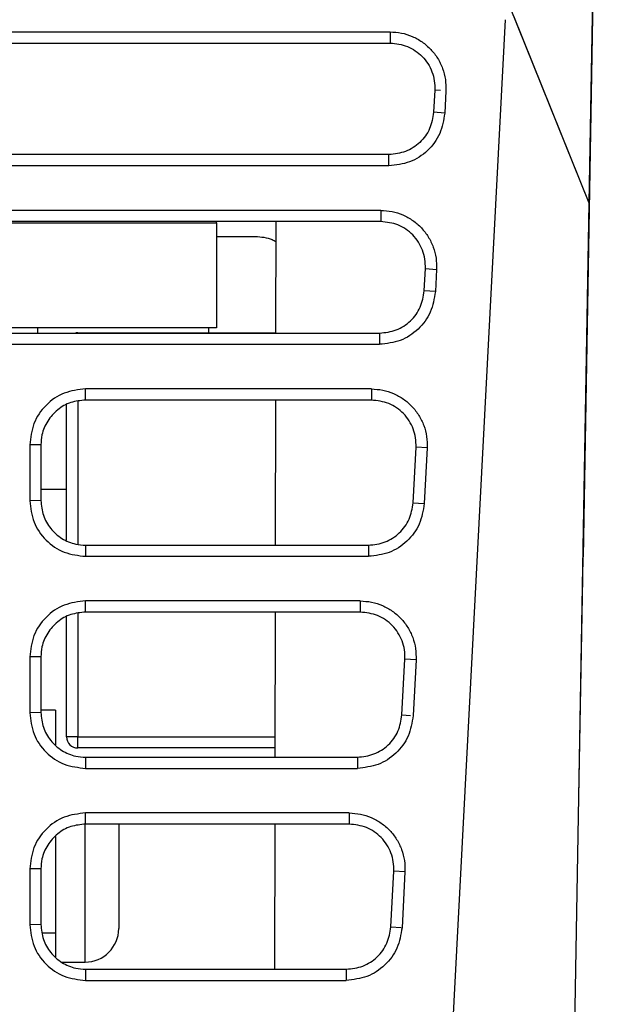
# Model space of a CAD drawing. Extents: x 594 to 1520, y 236 to 1207.
# Tile 8 of 71: x 1100 to 1126, y 285 to 329. Entities that reach past the tile are written whole.
import ezdxf

# ---------------------------------------------------------------- set-up
doc = ezdxf.new("R2010")
doc.units = 0
doc.header["$LTSCALE"] = 5
doc.layers.get('0').update_dxf_attribs({"linetype": 'CONTINUOUS'})

msp = doc.modelspace()

# ---------------------------------------------------------------- linework, layer by layer
at = {"color": 7, "linetype": 'Continuous'}
for p, q in [((1125.623, 320.841), (1126.382, 364.342)), ((1125.623, 320.841), (1126.382, 364.342)), ((1125.787, 330.279), (1125.346, 305.008)), ((1125.623, 320.841), (1122.065, 329.654)), ((1117.016, 236.4), (1121.873, 329.067)), ((1117.016, 236.4), (1121.873, 329.067)), ((1089.57, 328.522), (1116.706, 328.522)), ((1089.57, 328.522), (1116.706, 328.522)), ((1116.706, 328.522), (1116.706, 328.022)), ((1089.57, 328.022), (1116.706, 328.022)), ((1118.703, 325.917), (1118.651, 324.918)), ((1118.703, 325.917), (1118.651, 324.918)), ((1118.959, 325.899), (1118.703, 325.917)), ((1119.202, 325.882), (1119.15, 324.883)), ((1119.202, 325.882), (1119.15, 324.883)), ((1119.15, 324.883), (1118.651, 324.918)), ((1116.654, 323.022), (1089.57, 323.022)), ((1116.654, 322.523), (1116.654, 323.022)), ((1116.654, 322.523), (1089.57, 322.523)), ((1116.654, 322.523), (1089.57, 322.523)), ((1124.149, 236.4), (1125.622, 320.841)), ((1124.149, 236.4), (1125.622, 320.841)), ((1116.287, 320.523), (1089.57, 320.523)), ((1116.287, 320.523), (1089.57, 320.523)), ((1116.287, 320.523), (1116.287, 320.023)), ((1116.287, 320.023), (1089.57, 320.023)), ((1093.928, 319.967), (1108.928, 319.967)), ((1108.928, 319.967), (1108.928, 320.023)), ((1108.928, 319.967), (1108.928, 315.267)), ((1111.595, 315.024), (1111.604, 320.023)), ((1108.928, 319.359), (1110.674, 319.359)), ((1108.928, 319.359), (1110.674, 319.359)), ((1118.232, 316.919), (1118.284, 317.918)), ((1118.232, 316.919), (1118.284, 317.918)), ((1118.284, 317.918), (1118.783, 317.883)), ((1118.783, 317.883), (1118.731, 316.884)), ((1118.783, 317.883), (1118.731, 316.884)), ((1118.731, 316.884), (1118.232, 316.919)), ((1089.57, 315.024), (1116.234, 315.024)), ((1089.57, 315.024), (1116.234, 315.024)), ((1108.928, 315.267), (1093.928, 315.267)), ((1100.922, 315.267), (1100.922, 315.024)), ((1102.722, 315.04), (1102.639, 315.033)), ((1102.722, 315.04), (1111.596, 315.04)), ((1108.57, 315.267), (1108.57, 315.04)), ((1116.234, 315.024), (1116.234, 314.524)), ((1089.57, 314.524), (1116.234, 314.524)), ((1089.57, 314.524), (1116.234, 314.524)), ((1115.868, 312.524), (1103.07, 312.524)), ((1103.07, 312.024), (1103.07, 312.524)), ((1115.868, 312.524), (1103.07, 312.524)), ((1115.868, 312.524), (1115.868, 312.024)), ((1115.868, 312.024), (1103.07, 312.024)), ((1115.868, 312.024), (1103.07, 312.024)), ((1111.579, 305.525), (1111.59, 312.024)), ((1102.222, 305.742), (1102.222, 311.808)), ((1101.07, 310.024), (1100.57, 310.015)), ((1100.57, 310.015), (1100.57, 307.516)), ((1100.57, 310.015), (1100.57, 307.516)), ((1101.07, 310.024), (1101.07, 307.525)), ((1117.734, 307.42), (1117.865, 309.919)), ((1117.734, 307.42), (1117.865, 309.919)), ((1118.364, 309.885), (1117.865, 309.919)), ((1118.364, 309.885), (1118.233, 307.386)), ((1118.364, 309.885), (1118.233, 307.386)), ((1101.07, 307.525), (1100.57, 307.516)), ((1117.734, 307.42), (1118.219, 307.387)), ((1103.07, 305.525), (1103.07, 305.025)), ((1103.07, 305.525), (1115.737, 305.525)), ((1115.737, 305.525), (1115.737, 305.025)), ((1103.07, 305.025), (1115.737, 305.025)), ((1103.07, 305.025), (1115.737, 305.025)), ((1125.329, 304.04), (1125.347, 305.029)), ((1125.337, 304.489), (1125.346, 305.008)), ((1125.158, 294.242), (1125.329, 304.04)), ((1115.37, 303.026), (1103.07, 303.026)), ((1103.07, 302.526), (1103.07, 303.026)), ((1115.37, 303.026), (1103.07, 303.026)), ((1115.37, 303.026), (1115.37, 302.526)), ((1102.222, 296.94), (1102.222, 302.31)), ((1115.37, 302.526), (1103.07, 302.526)), ((1111.562, 296.027), (1111.574, 302.526)), ((1101.07, 300.526), (1100.57, 300.517)), ((1100.57, 300.517), (1100.57, 298.018)), ((1100.57, 300.517), (1100.57, 298.018)), ((1101.07, 300.526), (1101.07, 298.027)), ((1117.236, 297.922), (1117.367, 300.421)), ((1117.236, 297.922), (1117.367, 300.421)), ((1117.866, 300.386), (1117.367, 300.421)), ((1117.866, 300.386), (1117.735, 297.887)), ((1117.866, 300.386), (1117.735, 297.887)), ((1101.07, 298.027), (1100.57, 298.018)), ((1101.722, 298.14), (1101.07, 298.14)), ((1101.722, 298.14), (1101.722, 296.587)), ((1117.236, 297.922), (1117.616, 297.895)), ((1102.722, 296.94), (1102.222, 296.94)), ((1102.722, 296.44), (1102.722, 296.94)), ((1111.563, 296.44), (1102.722, 296.44)), ((1103.07, 296.027), (1103.07, 295.527)), ((1103.07, 296.027), (1115.239, 296.027)), ((1115.239, 296.027), (1115.239, 295.527)), ((1103.07, 295.527), (1115.239, 295.527)), ((1103.07, 295.527), (1115.239, 295.527)), ((1114.872, 293.527), (1103.07, 293.527)), ((1103.07, 293.027), (1103.07, 293.527)), ((1114.872, 293.527), (1103.07, 293.527)), ((1114.872, 293.527), (1114.872, 293.027)), ((1114.872, 293.027), (1103.07, 293.027)), ((1104.552, 293.027), (1104.552, 291.224)), ((1111.546, 286.528), (1111.557, 293.027)), ((1101.722, 292.478), (1101.722, 288.14)), ((1104.552, 291.224), (1104.552, 288.347)), ((1101.07, 291.027), (1100.57, 291.018)), ((1100.57, 291.018), (1100.57, 288.519)), ((1100.57, 291.018), (1100.57, 288.519)), ((1101.07, 291.027), (1101.07, 288.528)), ((1116.738, 288.423), (1116.869, 290.922)), ((1116.738, 288.423), (1116.869, 290.922)), ((1117.368, 290.887), (1116.869, 290.922)), ((1117.368, 290.887), (1117.237, 288.388)), ((1117.368, 290.887), (1117.237, 288.388)), ((1101.07, 288.528), (1100.57, 288.519)), ((1101.722, 288.14), (1101.136, 288.14)), ((1101.722, 288.14), (1101.722, 287.088)), ((1116.738, 288.423), (1117.2, 288.391)), ((1101.993, 286.847), (1103.052, 286.847)), ((1103.07, 286.528), (1103.07, 286.028)), ((1103.07, 286.528), (1114.741, 286.528)), ((1114.741, 286.528), (1114.741, 286.028)), ((1103.07, 286.028), (1114.741, 286.028)), ((1103.07, 286.028), (1114.741, 286.028))]:
    msp.add_line(p, q, dxfattribs=at)
at = {"color": 8, "linetype": 'Continuous'}
for p, q in [((1125.623, 320.841), (1122.24, 329.221)), ((1102.722, 315.032), (1102.722, 315.04)), ((1102.722, 311.965), (1102.722, 305.564)), ((1102.222, 308.025), (1101.07, 308.025)), ((1102.722, 302.466), (1102.722, 296.94)), ((1102.722, 296.94), (1111.564, 296.94)), ((1103.052, 291.451), (1103.052, 293.037)), ((1103.052, 286.847), (1103.052, 291.451))]:
    msp.add_line(p, q, dxfattribs=at)
at = {"color": 7, "linetype": 'Continuous'}
for centre, radius, start, end in [((1102.722, 296.94), 0.5, 180, 270), ((1103.052, 288.347), 1.5, 270, 0)]:
    msp.add_arc(centre, radius, start, end, dxfattribs=at)
for points, knots in [([(1116.706, 328.522), (1116.875, 328.512), (1117.214, 328.492), (1117.701, 328.331), (1118.148, 328.085), (1118.533, 327.75), (1118.846, 327.346), (1119.066, 326.886), (1119.2, 326.391), (1119.201, 326.052), (1119.202, 325.882)], [0, 0, 0, 0, 0.124996, 0.249989, 0.374887, 0.499989, 0.624892, 0.749998, 0.874866, 1, 1, 1, 1]), ([(1116.706, 328.522), (1116.875, 328.512), (1117.214, 328.492), (1117.701, 328.331), (1118.148, 328.085), (1118.533, 327.75), (1118.846, 327.346), (1119.066, 326.886), (1119.2, 326.391), (1119.201, 326.052), (1119.202, 325.882)], [0, 0, 0, 0, 0.124996, 0.249989, 0.374887, 0.499989, 0.624892, 0.749998, 0.874866, 1, 1, 1, 1]), ([(1116.706, 328.022), (1116.97, 327.992), (1117.369, 327.948), (1117.838, 327.685), (1118.15, 327.426), (1118.405, 327.104), (1118.589, 326.735), (1118.7, 326.332), (1118.702, 326.055), (1118.703, 325.917)], [0, 0, 0, 0, 0.2431521, 0.3668761, 0.4916335, 0.6174284, 0.7442573, 0.872124, 1, 1, 1, 1]), ([(1116.706, 328.022), (1116.97, 327.992), (1117.369, 327.948), (1117.838, 327.685), (1118.15, 327.426), (1118.405, 327.104), (1118.589, 326.735), (1118.7, 326.332), (1118.702, 326.055), (1118.703, 325.917)], [0, 0, 0, 0, 0.2431521, 0.3668761, 0.4916335, 0.6174284, 0.7442573, 0.872124, 1, 1, 1, 1]), ([(1118.651, 324.918), (1118.61, 324.667), (1118.527, 324.164), (1118.061, 323.541), (1117.415, 323.107), (1116.907, 323.051), (1116.654, 323.022)], [0, 0, 0, 0, 0.249626, 0.499496, 0.749618, 1, 1, 1, 1]), ([(1118.651, 324.918), (1118.61, 324.667), (1118.527, 324.164), (1118.061, 323.541), (1117.415, 323.107), (1116.907, 323.051), (1116.654, 323.022)], [0, 0, 0, 0, 0.249626, 0.499496, 0.749618, 1, 1, 1, 1]), ([(1119.15, 324.883), (1119.098, 324.569), (1118.995, 323.942), (1118.41, 323.165), (1117.602, 322.627), (1116.97, 322.557), (1116.654, 322.523)], [0, 0, 0, 0, 0.250029, 0.500016, 0.750016, 1, 1, 1, 1]), ([(1119.15, 324.883), (1119.098, 324.569), (1118.995, 323.942), (1118.41, 323.165), (1117.602, 322.627), (1116.97, 322.557), (1116.654, 322.523)], [0, 0, 0, 0, 0.250029, 0.500016, 0.750016, 1, 1, 1, 1]), ([(1116.287, 320.523), (1116.456, 320.513), (1116.795, 320.494), (1117.282, 320.333), (1117.728, 320.087), (1118.114, 319.751), (1118.427, 319.347), (1118.647, 318.887), (1118.781, 318.393), (1118.782, 318.053), (1118.783, 317.883)], [0, 0, 0, 0, 0.124993, 0.249989, 0.374894, 0.499989, 0.624889, 0.749998, 0.87486, 1, 1, 1, 1]), ([(1116.287, 320.523), (1116.456, 320.513), (1116.795, 320.494), (1117.282, 320.333), (1117.728, 320.087), (1118.114, 319.751), (1118.427, 319.347), (1118.647, 318.887), (1118.781, 318.393), (1118.782, 318.053), (1118.783, 317.883)], [0, 0, 0, 0, 0.124993, 0.249989, 0.374894, 0.499989, 0.624889, 0.749998, 0.87486, 1, 1, 1, 1]), ([(1118.284, 317.918), (1118.283, 318.059), (1118.281, 318.338), (1118.167, 318.742), (1117.981, 319.112), (1117.725, 319.433), (1117.413, 319.691), (1116.946, 319.95), (1116.549, 319.994), (1116.287, 320.023)], [0, 0, 0, 0, 0.129646, 0.258005, 0.385077, 0.510864, 0.635366, 0.758584, 1, 1, 1, 1]), ([(1118.284, 317.918), (1118.283, 318.059), (1118.281, 318.338), (1118.167, 318.742), (1117.981, 319.112), (1117.725, 319.433), (1117.413, 319.691), (1116.946, 319.95), (1116.549, 319.994), (1116.287, 320.023)], [0, 0, 0, 0, 0.129646, 0.258005, 0.385077, 0.510864, 0.635366, 0.758584, 1, 1, 1, 1]), ([(1110.674, 319.359), (1110.932, 319.338), (1111.26, 319.312), (1111.542, 319.153), (1111.603, 319.119)], [0, 0, 0, 0, 0.78663, 1, 1, 1, 1]), ([(1110.674, 319.359), (1110.932, 319.338), (1111.26, 319.312), (1111.542, 319.153), (1111.603, 319.119)], [0, 0, 0, 0, 0.78663, 1, 1, 1, 1]), ([(1116.234, 315.024), (1116.488, 315.052), (1116.995, 315.108), (1117.642, 315.542), (1118.108, 316.165), (1118.191, 316.668), (1118.232, 316.919)], [0, 0, 0, 0, 0.2502981, 0.5003923, 0.7502898, 1, 1, 1, 1]), ([(1116.234, 315.024), (1116.488, 315.052), (1116.995, 315.108), (1117.642, 315.542), (1118.108, 316.165), (1118.191, 316.668), (1118.232, 316.919)], [0, 0, 0, 0, 0.2502981, 0.5003923, 0.7502898, 1, 1, 1, 1]), ([(1118.731, 316.884), (1118.679, 316.57), (1118.575, 315.943), (1117.991, 315.167), (1117.183, 314.628), (1116.551, 314.559), (1116.234, 314.524)], [0, 0, 0, 0, 0.25003, 0.500016, 0.750017, 1, 1, 1, 1]), ([(1118.731, 316.884), (1118.679, 316.57), (1118.575, 315.943), (1117.991, 315.167), (1117.183, 314.628), (1116.551, 314.559), (1116.234, 314.524)], [0, 0, 0, 0, 0.25003, 0.500016, 0.750017, 1, 1, 1, 1]), ([(1103.07, 312.524), (1102.742, 312.486), (1102.085, 312.41), (1101.259, 311.829), (1100.682, 311), (1100.607, 310.344), (1100.57, 310.015)], [0, 0, 0, 0, 0.249951, 0.499941, 0.749936, 1, 1, 1, 1]), ([(1103.07, 312.524), (1102.742, 312.486), (1102.085, 312.41), (1101.259, 311.829), (1100.682, 311), (1100.607, 310.344), (1100.57, 310.015)], [0, 0, 0, 0, 0.249951, 0.499941, 0.749936, 1, 1, 1, 1]), ([(1115.868, 312.524), (1116.037, 312.514), (1116.376, 312.495), (1116.862, 312.334), (1117.309, 312.088), (1117.694, 311.752), (1118.007, 311.348), (1118.228, 310.889), (1118.361, 310.394), (1118.363, 310.054), (1118.364, 309.885)], [0, 0, 0, 0, 0.124995, 0.249989, 0.374891, 0.499989, 0.624893, 0.749998, 0.874862, 1, 1, 1, 1]), ([(1115.868, 312.524), (1116.037, 312.514), (1116.376, 312.495), (1116.862, 312.334), (1117.309, 312.088), (1117.694, 311.752), (1118.007, 311.348), (1118.228, 310.889), (1118.361, 310.394), (1118.363, 310.054), (1118.364, 309.885)], [0, 0, 0, 0, 0.124995, 0.249989, 0.374891, 0.499989, 0.624893, 0.749998, 0.874862, 1, 1, 1, 1]), ([(1103.07, 312.024), (1102.845, 312.002), (1102.395, 311.958), (1101.796, 311.613), (1101.344, 311.106), (1101.104, 310.543), (1101.08, 310.172), (1101.07, 310.024)], [0, 0, 0, 0, 0.21466, 0.429318, 0.64398, 0.858662, 1, 1, 1, 1]), ([(1103.07, 312.024), (1102.845, 312.002), (1102.395, 311.958), (1101.796, 311.613), (1101.344, 311.106), (1101.104, 310.543), (1101.08, 310.172), (1101.07, 310.024)], [0, 0, 0, 0, 0.21466, 0.429318, 0.64398, 0.858662, 1, 1, 1, 1]), ([(1117.865, 309.919), (1117.864, 310.058), (1117.862, 310.335), (1117.751, 310.737), (1117.567, 311.106), (1117.312, 311.428), (1117, 311.688), (1116.531, 311.95), (1116.132, 311.995), (1115.868, 312.024)], [0, 0, 0, 0, 0.127829, 0.255647, 0.382446, 0.508228, 0.632993, 0.756743, 1, 1, 1, 1]), ([(1117.865, 309.919), (1117.864, 310.058), (1117.862, 310.335), (1117.751, 310.737), (1117.567, 311.106), (1117.312, 311.428), (1117, 311.688), (1116.531, 311.95), (1116.132, 311.995), (1115.868, 312.024)], [0, 0, 0, 0, 0.127829, 0.255647, 0.382446, 0.508228, 0.632993, 0.756743, 1, 1, 1, 1]), ([(1100.57, 307.516), (1100.608, 307.189), (1100.683, 306.536), (1101.262, 305.712), (1102.089, 305.137), (1102.743, 305.062), (1103.07, 305.025)], [0, 0, 0, 0, 0.249953, 0.499944, 0.749939, 1, 1, 1, 1]), ([(1100.57, 307.516), (1100.608, 307.189), (1100.683, 306.536), (1101.262, 305.712), (1102.089, 305.137), (1102.743, 305.062), (1103.07, 305.025)], [0, 0, 0, 0, 0.249953, 0.499944, 0.749939, 1, 1, 1, 1]), ([(1101.07, 307.525), (1101.092, 307.3), (1101.136, 306.85), (1101.481, 306.251), (1101.989, 305.799), (1102.551, 305.559), (1102.923, 305.535), (1103.07, 305.525)], [0, 0, 0, 0, 0.2147558, 0.4295029, 0.6442093, 0.8588843, 1, 1, 1, 1]), ([(1101.07, 307.525), (1101.092, 307.3), (1101.136, 306.85), (1101.481, 306.251), (1101.989, 305.799), (1102.551, 305.559), (1102.923, 305.535), (1103.07, 305.525)], [0, 0, 0, 0, 0.2147558, 0.4295029, 0.6442093, 0.8588843, 1, 1, 1, 1]), ([(1115.737, 305.525), (1115.99, 305.553), (1116.498, 305.61), (1117.144, 306.044), (1117.61, 306.667), (1117.693, 307.169), (1117.734, 307.42)], [0, 0, 0, 0, 0.250384, 0.500508, 0.750377, 1, 1, 1, 1]), ([(1115.737, 305.525), (1115.99, 305.553), (1116.498, 305.61), (1117.144, 306.044), (1117.61, 306.667), (1117.693, 307.169), (1117.734, 307.42)], [0, 0, 0, 0, 0.250384, 0.500508, 0.750377, 1, 1, 1, 1]), ([(1118.233, 307.386), (1118.181, 307.072), (1118.077, 306.444), (1117.493, 305.668), (1116.685, 305.129), (1116.053, 305.06), (1115.737, 305.025)], [0, 0, 0, 0, 0.250029, 0.500016, 0.750016, 1, 1, 1, 1]), ([(1118.233, 307.386), (1118.181, 307.072), (1118.077, 306.444), (1117.493, 305.668), (1116.685, 305.129), (1116.053, 305.06), (1115.737, 305.025)], [0, 0, 0, 0, 0.250029, 0.500016, 0.750016, 1, 1, 1, 1]), ([(1103.07, 303.026), (1102.742, 302.988), (1102.085, 302.912), (1101.259, 302.331), (1100.682, 301.501), (1100.607, 300.845), (1100.57, 300.517)], [0, 0, 0, 0, 0.249951, 0.499942, 0.749936, 1, 1, 1, 1]), ([(1103.07, 303.026), (1102.742, 302.988), (1102.085, 302.912), (1101.259, 302.331), (1100.682, 301.501), (1100.607, 300.845), (1100.57, 300.517)], [0, 0, 0, 0, 0.249951, 0.499942, 0.749936, 1, 1, 1, 1]), ([(1115.37, 303.026), (1115.539, 303.016), (1115.878, 302.996), (1116.365, 302.835), (1116.811, 302.589), (1117.196, 302.254), (1117.509, 301.85), (1117.73, 301.39), (1117.864, 300.895), (1117.865, 300.556), (1117.866, 300.386)], [0, 0, 0, 0, 0.124995, 0.249989, 0.374891, 0.499989, 0.624893, 0.749998, 0.874862, 1, 1, 1, 1]), ([(1115.37, 303.026), (1115.539, 303.016), (1115.878, 302.996), (1116.365, 302.835), (1116.811, 302.589), (1117.196, 302.254), (1117.509, 301.85), (1117.73, 301.39), (1117.864, 300.895), (1117.865, 300.556), (1117.866, 300.386)], [0, 0, 0, 0, 0.124995, 0.249989, 0.374891, 0.499989, 0.624893, 0.749998, 0.874862, 1, 1, 1, 1]), ([(1103.07, 302.526), (1102.845, 302.503), (1102.395, 302.459), (1101.796, 302.115), (1101.344, 301.607), (1101.104, 301.045), (1101.08, 300.673), (1101.07, 300.526)], [0, 0, 0, 0, 0.21466, 0.429318, 0.643979, 0.858661, 1, 1, 1, 1]), ([(1103.07, 302.526), (1102.845, 302.503), (1102.395, 302.459), (1101.796, 302.115), (1101.344, 301.607), (1101.104, 301.045), (1101.08, 300.673), (1101.07, 300.526)], [0, 0, 0, 0, 0.21466, 0.429318, 0.643979, 0.858661, 1, 1, 1, 1]), ([(1117.367, 300.421), (1117.366, 300.559), (1117.364, 300.836), (1117.253, 301.238), (1117.069, 301.607), (1116.814, 301.929), (1116.502, 302.189), (1116.033, 302.452), (1115.634, 302.496), (1115.37, 302.526)], [0, 0, 0, 0, 0.127832, 0.255654, 0.382456, 0.508239, 0.633004, 0.756752, 1, 1, 1, 1]), ([(1117.367, 300.421), (1117.366, 300.559), (1117.364, 300.836), (1117.253, 301.238), (1117.069, 301.607), (1116.814, 301.929), (1116.502, 302.189), (1116.033, 302.452), (1115.634, 302.496), (1115.37, 302.526)], [0, 0, 0, 0, 0.127832, 0.255654, 0.382456, 0.508239, 0.633004, 0.756752, 1, 1, 1, 1]), ([(1100.57, 298.018), (1100.608, 297.691), (1100.683, 297.037), (1101.262, 296.213), (1102.089, 295.638), (1102.743, 295.564), (1103.07, 295.527)], [0, 0, 0, 0, 0.249952, 0.499944, 0.749938, 1, 1, 1, 1]), ([(1100.57, 298.018), (1100.608, 297.691), (1100.683, 297.037), (1101.262, 296.213), (1102.089, 295.638), (1102.743, 295.564), (1103.07, 295.527)], [0, 0, 0, 0, 0.249952, 0.499944, 0.749938, 1, 1, 1, 1]), ([(1101.07, 298.027), (1101.092, 297.802), (1101.136, 297.352), (1101.481, 296.753), (1101.989, 296.3), (1102.551, 296.061), (1102.923, 296.036), (1103.07, 296.027)], [0, 0, 0, 0, 0.214756, 0.429503, 0.644209, 0.858884, 1, 1, 1, 1]), ([(1101.07, 298.027), (1101.092, 297.802), (1101.136, 297.352), (1101.481, 296.753), (1101.989, 296.3), (1102.551, 296.061), (1102.923, 296.036), (1103.07, 296.027)], [0, 0, 0, 0, 0.214756, 0.429503, 0.644209, 0.858884, 1, 1, 1, 1]), ([(1115.239, 296.027), (1115.492, 296.055), (1116, 296.111), (1116.646, 296.545), (1117.112, 297.168), (1117.195, 297.671), (1117.236, 297.922)], [0, 0, 0, 0, 0.250385, 0.500508, 0.750377, 1, 1, 1, 1]), ([(1115.239, 296.027), (1115.492, 296.055), (1116, 296.111), (1116.646, 296.545), (1117.112, 297.168), (1117.195, 297.671), (1117.236, 297.922)], [0, 0, 0, 0, 0.250385, 0.500508, 0.750377, 1, 1, 1, 1]), ([(1117.735, 297.887), (1117.683, 297.573), (1117.58, 296.946), (1116.995, 296.17), (1116.187, 295.631), (1115.555, 295.561), (1115.239, 295.527)], [0, 0, 0, 0, 0.250028, 0.500015, 0.750016, 1, 1, 1, 1]), ([(1117.735, 297.887), (1117.683, 297.573), (1117.58, 296.946), (1116.995, 296.17), (1116.187, 295.631), (1115.555, 295.561), (1115.239, 295.527)], [0, 0, 0, 0, 0.250028, 0.500015, 0.750016, 1, 1, 1, 1]), ([(1103.07, 293.527), (1102.742, 293.489), (1102.085, 293.413), (1101.259, 292.832), (1100.682, 292.003), (1100.607, 291.347), (1100.57, 291.018)], [0, 0, 0, 0, 0.249951, 0.499941, 0.749936, 1, 1, 1, 1]), ([(1103.07, 293.527), (1102.742, 293.489), (1102.085, 293.413), (1101.259, 292.832), (1100.682, 292.003), (1100.607, 291.347), (1100.57, 291.018)], [0, 0, 0, 0, 0.249951, 0.499941, 0.749936, 1, 1, 1, 1]), ([(1114.872, 293.527), (1115.041, 293.517), (1115.38, 293.498), (1115.867, 293.337), (1116.313, 293.091), (1116.699, 292.755), (1117.012, 292.351), (1117.232, 291.892), (1117.366, 291.397), (1117.367, 291.057), (1117.368, 290.887)], [0, 0, 0, 0, 0.124995, 0.249989, 0.374891, 0.499989, 0.624893, 0.749998, 0.874861, 1, 1, 1, 1]), ([(1114.872, 293.527), (1115.041, 293.517), (1115.38, 293.498), (1115.867, 293.337), (1116.313, 293.091), (1116.699, 292.755), (1117.012, 292.351), (1117.232, 291.892), (1117.366, 291.397), (1117.367, 291.057), (1117.368, 290.887)], [0, 0, 0, 0, 0.124995, 0.249989, 0.374891, 0.499989, 0.624893, 0.749998, 0.874861, 1, 1, 1, 1]), ([(1103.07, 293.027), (1102.845, 293.005), (1102.395, 292.961), (1101.796, 292.616), (1101.344, 292.109), (1101.104, 291.546), (1101.08, 291.175), (1101.07, 291.027)], [0, 0, 0, 0, 0.21466, 0.429318, 0.643979, 0.858661, 1, 1, 1, 1]), ([(1103.07, 293.027), (1102.845, 293.005), (1102.395, 292.961), (1101.796, 292.616), (1101.344, 292.109), (1101.104, 291.546), (1101.08, 291.175), (1101.07, 291.027)], [0, 0, 0, 0, 0.21466, 0.429318, 0.643979, 0.858661, 1, 1, 1, 1]), ([(1116.869, 290.922), (1116.868, 291.061), (1116.866, 291.338), (1116.755, 291.74), (1116.571, 292.109), (1116.316, 292.431), (1116.004, 292.69), (1115.535, 292.953), (1115.136, 292.998), (1114.872, 293.027)], [0, 0, 0, 0, 0.127836, 0.255661, 0.382465, 0.50825, 0.633014, 0.75676, 1, 1, 1, 1]), ([(1116.869, 290.922), (1116.868, 291.061), (1116.866, 291.338), (1116.755, 291.74), (1116.571, 292.109), (1116.316, 292.431), (1116.004, 292.69), (1115.535, 292.953), (1115.136, 292.998), (1114.872, 293.027)], [0, 0, 0, 0, 0.127836, 0.255661, 0.382465, 0.50825, 0.633014, 0.75676, 1, 1, 1, 1]), ([(1100.57, 288.519), (1100.608, 288.192), (1100.683, 287.538), (1101.262, 286.715), (1102.089, 286.14), (1102.743, 286.065), (1103.07, 286.028)], [0, 0, 0, 0, 0.249952, 0.499943, 0.749938, 1, 1, 1, 1]), ([(1100.57, 288.519), (1100.608, 288.192), (1100.683, 287.538), (1101.262, 286.715), (1102.089, 286.14), (1102.743, 286.065), (1103.07, 286.028)], [0, 0, 0, 0, 0.249952, 0.499943, 0.749938, 1, 1, 1, 1]), ([(1101.07, 288.528), (1101.092, 288.303), (1101.136, 287.853), (1101.481, 287.254), (1101.989, 286.802), (1102.551, 286.562), (1102.923, 286.538), (1103.07, 286.528)], [0, 0, 0, 0, 0.214756, 0.429503, 0.644209, 0.858884, 1, 1, 1, 1]), ([(1101.07, 288.528), (1101.092, 288.303), (1101.136, 287.853), (1101.481, 287.254), (1101.989, 286.802), (1102.551, 286.562), (1102.923, 286.538), (1103.07, 286.528)], [0, 0, 0, 0, 0.214756, 0.429503, 0.644209, 0.858884, 1, 1, 1, 1]), ([(1114.741, 286.528), (1114.995, 286.556), (1115.502, 286.612), (1116.149, 287.047), (1116.615, 287.67), (1116.697, 288.172), (1116.738, 288.423)], [0, 0, 0, 0, 0.250384, 0.500508, 0.750376, 1, 1, 1, 1]), ([(1114.741, 286.528), (1114.995, 286.556), (1115.502, 286.612), (1116.149, 287.047), (1116.615, 287.67), (1116.697, 288.172), (1116.738, 288.423)], [0, 0, 0, 0, 0.250384, 0.500508, 0.750376, 1, 1, 1, 1]), ([(1117.237, 288.388), (1117.185, 288.075), (1117.082, 287.447), (1116.497, 286.671), (1115.689, 286.132), (1115.057, 286.063), (1114.741, 286.028)], [0, 0, 0, 0, 0.2500287, 0.5000157, 0.7500161, 1, 1, 1, 1]), ([(1117.237, 288.388), (1117.185, 288.075), (1117.082, 287.447), (1116.497, 286.671), (1115.689, 286.132), (1115.057, 286.063), (1114.741, 286.028)], [0, 0, 0, 0, 0.2500287, 0.5000157, 0.7500161, 1, 1, 1, 1])]:
    msp.add_open_spline(points, degree=3, knots=knots, dxfattribs=at)

doc.saveas('drawing.dxf')
